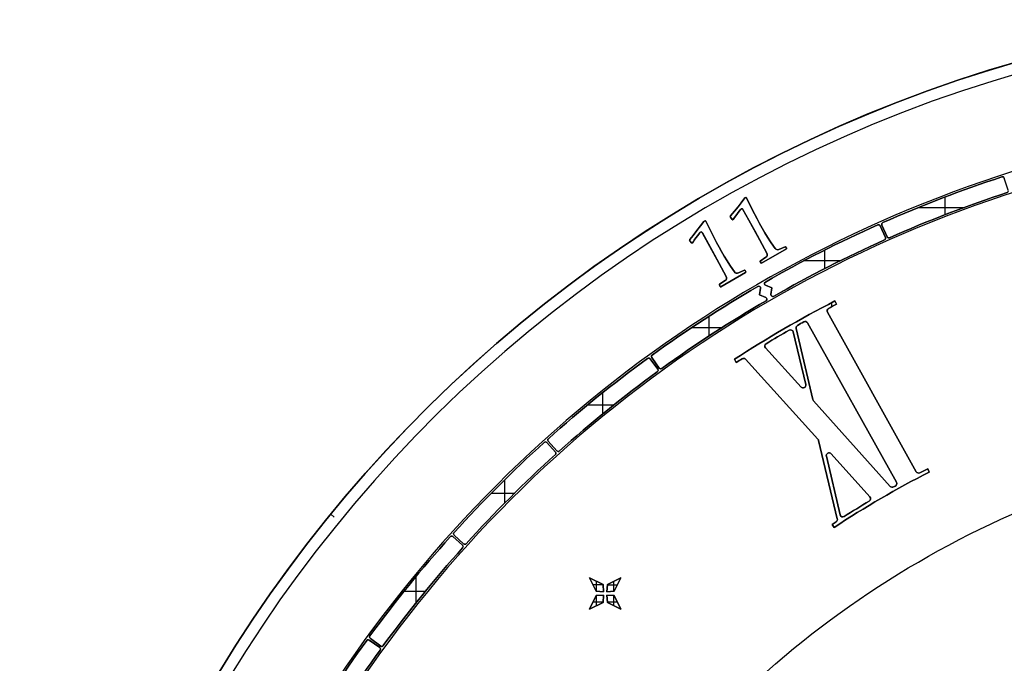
# Model space of a CAD drawing. Extents: x -553 to 949, y 557 to 2321.
# Tile 17 of 25: x -489 to -274, y 1998 to 2138. Entities that reach past the tile are written whole.
import ezdxf

# ---------------------------------------------------------------- set-up
doc = ezdxf.new("R2010")
doc.units = 0
doc.layers.add('3.Dial V2', color=1, linetype='CONTINUOUS')

msp = doc.modelspace()

# ---------------------------------------------------------------- linework, layer by layer
at = {"layer": '3.Dial V2'}
for points in [[(-256.56, 2129.92, 0.380926), (-484.29, 1806.12, 0.380926), (-188.75, 1542.75, 0.380926), (106.79, 1806.12, 0.380926), (-120.94, 2129.92), (-121.26, 2130.01), (-121.57, 2130.11), (-121.89, 2130.22), (-122.21, 2130.3), (-122.53, 2130.36), (-122.86, 2130.41), (-123.19, 2130.45), (-123.51, 2130.51, 0.110995), (-253.99, 2130.51), (-254.31, 2130.45), (-254.64, 2130.41), (-254.97, 2130.36), (-255.29, 2130.3), (-255.61, 2130.22), (-255.93, 2130.11), (-256.24, 2130.01), (-256.56, 2129.92)], [(-188.75, 1540.25, -0.380926), (-486.77, 1805.83, -0.380926), (-257.13, 2132.35), (-257.3, 2132.31), (-257.33, 2132.31, 0.380827), (-486.76, 1805.73, 0.380827), (-188.75, 1540.25)], [(88.67, 1840.25, 0.414214), (-188.75, 2117.67, 0.414214), (-466.17, 1840.25, 0.414214), (-188.75, 1562.83, 0.414214), (88.67, 1840.25)], [(88.67, 1840.25, 0.414214), (-188.75, 2117.67, 0.414214), (-466.17, 1840.25, 0.414214), (-188.75, 1562.83, 0.414214), (88.67, 1840.25)], [(88.67, 1840.25, 0.414214), (-188.75, 2117.67, 0.414214), (-466.17, 1840.25, 0.414214), (-188.75, 1562.83, 0.414214), (88.67, 1840.25)], [(84.27, 1840.25, 0.414214), (-188.75, 2113.27, 0.414214), (-461.77, 1840.25, 0.414214), (-188.75, 1567.23, 0.414214), (84.27, 1840.25)], [(84.27, 1840.25, 0.414214), (-188.75, 2113.27, 0.414214), (-461.77, 1840.25, 0.414214), (-188.75, 1567.23, 0.414214), (84.27, 1840.25)], [(84.27, 1840.25, 0.414214), (-188.75, 2113.27, 0.414214), (-461.77, 1840.25, 0.414214), (-188.75, 1567.23, 0.414214), (84.27, 1840.25)], [(-299.42, 2090.28, -0.025094), (-273.81, 2100.11, 0.413786), (-273.55, 2100.61), (-274.42, 2103.27, 0.414637), (-274.93, 2103.53, 0.025101), (-300.88, 2093.57, 0.414637), (-301.08, 2093.04), (-299.94, 2090.48, 0.413786), (-299.42, 2090.28)], [(-300.88, 2093.57, -0.025101), (-274.93, 2103.53, -0.414637), (-274.42, 2103.27, 0.414637), (-274.93, 2103.53, 0.025101), (-300.88, 2093.57)], [(-327.38, 2084.73, 0.409915), (-327.24, 2084.7), (-321.85, 2087.83, 0.214268), (-321.8, 2087.9, 0.214268), (-321.82, 2087.98), (-322.03, 2088.27, 0.347935), (-322.15, 2088.3), (-323.48, 2087.72, -0.352574), (-324.33, 2087.95), (-324.68, 2088.44), (-325.33, 2089.4), (-325.95, 2090.37), (-326.55, 2091.36), (-327.13, 2092.36), (-327.69, 2093.36), (-328.24, 2094.38), (-329.29, 2096.42), (-330.57, 2098.98, 0.37371), (-330.7, 2099.03), (-330.85, 2098.98, 0.158557), (-330.9, 2098.95), (-331.7, 2097.86), (-332.39, 2096.97), (-333.13, 2096.09), (-334.05, 2095.01, 0.368698), (-334.05, 2094.73), (-333.63, 2094.24, 0.235117), (-333.52, 2094.19, 0.235117), (-333.41, 2094.25), (-333.13, 2094.67), (-332.67, 2095.33), (-332.33, 2095.75), (-332.03, 2096.15), (-331.85, 2096.42), (-331.84, 2096.44, -0.268028), (-331.57, 2096.58, -0.268028), (-331.32, 2096.43), (-328.75, 2091.76), (-326.1, 2086.94, -0.38937), (-326.33, 2086.02), (-327.55, 2085.2, 0.400426), (-327.58, 2085.07), (-327.38, 2084.73)], [(-330.9, 2098.95, -0.158557), (-330.85, 2098.98, 0.158557), (-330.9, 2098.95)], [(-330.7, 2099.03, -0.37371), (-330.57, 2098.98, 0.37371), (-330.7, 2099.03)], [(-299.42, 2090.28, -0.025094), (-273.81, 2100.11, 0.025094), (-299.42, 2090.28)], [(-331.84, 2096.44, -0.268028), (-331.57, 2096.58, -0.268028), (-331.32, 2096.43, 0.268028), (-331.57, 2096.58, 0.268028), (-331.84, 2096.44)], [(-334.05, 2094.73, -0.368698), (-334.05, 2095.01, 0.368698), (-334.05, 2094.73)], [(-333.63, 2094.24, 0.235117), (-333.52, 2094.19, 0.235117), (-333.41, 2094.25, -0.235117), (-333.52, 2094.19, -0.235117), (-333.63, 2094.24)], [(-336.28, 2079.64, 0.217874), (-336.22, 2079.58, 0.217874), (-336.14, 2079.59), (-330.75, 2082.72, 0.39611), (-330.71, 2082.85), (-330.85, 2083.13, 0.399194), (-330.98, 2083.18), (-332.3, 2082.6, -0.352549), (-333.15, 2082.83), (-333.5, 2083.32), (-334.15, 2084.28), (-334.77, 2085.26), (-335.37, 2086.25), (-335.95, 2087.24), (-336.51, 2088.25), (-337.06, 2089.26), (-338.11, 2091.3), (-339.4, 2093.88, 0.352083), (-339.51, 2093.93), (-339.75, 2093.87, 0.175569), (-339.81, 2093.83), (-340.52, 2092.87), (-341.32, 2091.82), (-342.14, 2090.78), (-342.87, 2089.89, 0.36903), (-342.87, 2089.61), (-342.49, 2089.16, 0.247099), (-342.36, 2089.11, 0.247099), (-342.26, 2089.18), (-342.1, 2089.46), (-341.92, 2089.73), (-341.56, 2090.23), (-341.15, 2090.77), (-340.76, 2091.3), (-340.69, 2091.4, -0.261925), (-340.43, 2091.53, -0.261925), (-340.18, 2091.37), (-334.94, 2081.86, -0.389591), (-335.17, 2080.94), (-336.4, 2080.13, 0.35473), (-336.43, 2080.01), (-336.28, 2079.64)], [(-339.81, 2093.83, -0.175569), (-339.75, 2093.87, 0.175569), (-339.81, 2093.83)], [(-339.51, 2093.93, -0.352083), (-339.4, 2093.88, 0.352083), (-339.51, 2093.93)], [(-325.23, 2077.92), (-325.02, 2079.37), (-326.39, 2079.91, -0.287897), (-326.64, 2080.25, -0.287897), (-326.44, 2080.63, -0.024789), (-301.97, 2093.08, -0.414637), (-301.44, 2092.88), (-300.3, 2090.32, -0.413786), (-300.51, 2089.79, 0.024771), (-324.64, 2077.51, -0.286961), (-325.06, 2077.53, -0.286961), (-325.23, 2077.92)], [(-326.39, 2079.91, -0.287897), (-326.64, 2080.25, -0.287897), (-326.44, 2080.63, -0.024789), (-301.97, 2093.08, -0.414637), (-301.44, 2092.88, 0.414637), (-301.97, 2093.08, 0.024789), (-326.44, 2080.63, 0.287897), (-326.64, 2080.25, 0.287897), (-326.39, 2079.91)], [(-301.08, 2093.04, -0.414637), (-300.88, 2093.57, 0.414637), (-301.08, 2093.04)], [(-299.94, 2090.48, 0.413786), (-299.42, 2090.28, -0.413786), (-299.94, 2090.48), (-301.08, 2093.04), (-299.94, 2090.48)], [(-342.87, 2089.61, -0.36903), (-342.87, 2089.89, 0.36903), (-342.87, 2089.61)], [(-340.69, 2091.4, -0.261925), (-340.43, 2091.53, -0.261925), (-340.18, 2091.37, 0.261925), (-340.43, 2091.53, 0.261925), (-340.69, 2091.4)], [(-324.64, 2077.51, -0.024771), (-300.51, 2089.79, 0.024771), (-324.64, 2077.51)], [(-300.51, 2089.79, 0.413786), (-300.3, 2090.32, -0.413786), (-300.51, 2089.79)], [(-342.49, 2089.16, 0.247099), (-342.36, 2089.11, 0.247099), (-342.26, 2089.18, -0.247099), (-342.36, 2089.11, -0.247099), (-342.49, 2089.16)], [(-324.33, 2087.95, 0.352574), (-323.48, 2087.72, -0.352574), (-324.33, 2087.95)], [(-322.15, 2088.3, -0.347935), (-322.03, 2088.27), (-321.82, 2087.98), (-322.03, 2088.27, 0.347935), (-322.15, 2088.3)], [(-321.85, 2087.83, 0.214268), (-321.8, 2087.9, 0.214268), (-321.82, 2087.98, -0.214268), (-321.8, 2087.9, -0.214268), (-321.85, 2087.83)], [(-326.33, 2086.02, 0.38937), (-326.1, 2086.94, -0.38937), (-326.33, 2086.02)], [(-327.58, 2085.07, -0.400426), (-327.55, 2085.2, 0.400426), (-327.58, 2085.07)], [(-327.38, 2084.73, 0.409915), (-327.24, 2084.7, -0.409915), (-327.38, 2084.73)], [(-335.17, 2080.94, 0.389591), (-334.94, 2081.86, -0.389591), (-335.17, 2080.94)], [(-333.15, 2082.83, 0.352549), (-332.3, 2082.6, -0.352549), (-333.15, 2082.83)], [(-330.98, 2083.18, -0.399194), (-330.85, 2083.13, 0.399194), (-330.98, 2083.18)], [(-330.75, 2082.72, 0.39611), (-330.71, 2082.85, -0.39611), (-330.75, 2082.72)], [(-348.98, 2061.8, -0.413786), (-349.54, 2061.89), (-351.18, 2064.16, -0.414637), (-351.09, 2064.72, -0.024789), (-328.08, 2079.68, -0.287897), (-327.65, 2079.67, -0.287897), (-327.48, 2079.28), (-327.7, 2077.82), (-326.34, 2077.28, -0.286961), (-326.09, 2076.94, -0.286961), (-326.28, 2076.56, 0.024771), (-348.98, 2061.8)], [(-349.54, 2061.89), (-351.18, 2064.16, -0.414637), (-351.09, 2064.72, -0.024789), (-328.08, 2079.68, 0.024789), (-351.09, 2064.72, 0.414637), (-351.18, 2064.16), (-349.54, 2061.89, 0.413786), (-348.98, 2061.8, -0.413786), (-349.54, 2061.89)], [(-348.98, 2061.8, -0.024771), (-326.28, 2076.56, 0.286961), (-326.09, 2076.94, 0.286961), (-326.34, 2077.28), (-327.7, 2077.82), (-327.48, 2079.28), (-327.7, 2077.82), (-326.34, 2077.28, -0.286961), (-326.09, 2076.94, -0.286961), (-326.28, 2076.56, 0.024771), (-348.98, 2061.8)], [(-336.43, 2080.01, -0.35473), (-336.4, 2080.13, 0.35473), (-336.43, 2080.01)], [(-336.28, 2079.64, 0.217874), (-336.22, 2079.58, 0.217874), (-336.14, 2079.59, -0.217874), (-336.22, 2079.58, -0.217874), (-336.28, 2079.64)], [(-328.08, 2079.68, -0.287897), (-327.65, 2079.67, -0.287897), (-327.48, 2079.28, 0.287897), (-327.65, 2079.67, 0.287897), (-328.08, 2079.68)], [(-325.23, 2077.92, 0.286961), (-325.06, 2077.53, 0.286961), (-324.64, 2077.51, -0.286961), (-325.06, 2077.53, -0.286961), (-325.23, 2077.92)], [(-311.48, 2027.19, -0.02684), (-290.75, 2039.26), (-291.1, 2039.97, 0.002136), (-292.81, 2039.09, -0.406916), (-293.61, 2039.33), (-312.91, 2074.07, -0.201673), (-312.96, 2074.53, -0.201673), (-312.66, 2074.89, -0.001821), (-310.95, 2075.78), (-311.31, 2076.5, 0.023773), (-333.18, 2063.8), (-332.76, 2063.12, -0.001397), (-331.51, 2063.92, -0.366039), (-330.74, 2063.82), (-314.98, 2046.4, -0.125991), (-314.84, 2046.13), (-310.78, 2029.07, -0.317166), (-311.04, 2028.43, 0.001153), (-311.9, 2027.86), (-311.48, 2027.19), (-311.9, 2027.86, -0.001153), (-311.04, 2028.43, 0.001153), (-311.9, 2027.86), (-311.48, 2027.19)], [(-333.18, 2063.8), (-332.76, 2063.12), (-333.18, 2063.8, -0.023773), (-311.31, 2076.5, 0.023773), (-333.18, 2063.8)], [(-312.91, 2074.07, -0.201673), (-312.96, 2074.53, -0.201673), (-312.66, 2074.89, 0.201673), (-312.96, 2074.53, 0.201673), (-312.91, 2074.07)], [(-312.66, 2074.89, -0.001821), (-310.95, 2075.78, 0.001821), (-312.66, 2074.89)], [(-315.94, 2054.76), (-299.25, 2036.13), (-315.94, 2054.76, -0.125014), (-316.07, 2055.02), (-319.75, 2070.51, -0.333804), (-319.46, 2071.17, -0.00151), (-318.06, 2071.95, -0.414468), (-317.25, 2071.72), (-297.92, 2037.02), (-317.25, 2071.72, 0.414468), (-318.06, 2071.95, 0.00151), (-319.46, 2071.17, 0.333804), (-319.75, 2070.51), (-316.07, 2055.02, 0.125014), (-315.94, 2054.76)], [(-299.25, 2036.13, 0.351308), (-298.51, 2036, -0.000455), (-298.15, 2036.2, 0.413915), (-297.92, 2037.02), (-317.25, 2071.72, 0.414468), (-318.06, 2071.95, 0.00151), (-319.46, 2071.17, 0.333804), (-319.75, 2070.51), (-316.07, 2055.02, 0.125014), (-315.94, 2054.76), (-299.25, 2036.13)], [(-326.4, 2066.27, -0.224184), (-326.55, 2066.76, -0.224184), (-326.27, 2067.18, -0.005498), (-321.24, 2070.15, -0.236897), (-320.71, 2070.18, -0.236897), (-320.36, 2069.77, 0.236897), (-320.71, 2070.18, 0.236897), (-321.24, 2070.15, -0.236897), (-320.71, 2070.18, -0.236897), (-320.36, 2069.77), (-317.64, 2058.32, -0.341969), (-317.95, 2057.65, -0.341969), (-318.67, 2057.77), (-326.4, 2066.27)], [(-326.4, 2066.27, -0.224184), (-326.55, 2066.76, -0.224184), (-326.27, 2067.18, -0.005498), (-321.24, 2070.15, 0.005498), (-326.27, 2067.18, 0.224184), (-326.55, 2066.76, 0.224184), (-326.4, 2066.27)], [(-326.4, 2066.27), (-318.67, 2057.77, 0.341969), (-317.95, 2057.65, 0.341969), (-317.64, 2058.32), (-320.36, 2069.77), (-317.64, 2058.32, -0.341969), (-317.95, 2057.65, -0.341969), (-318.67, 2057.77), (-326.4, 2066.27)], [(-373.7, 2045.95), (-371.83, 2043.87, 0.413786), (-371.26, 2043.84, -0.025094), (-349.95, 2061.1, 0.413786), (-349.86, 2061.66), (-351.51, 2063.92, 0.414637), (-352.06, 2064.01, 0.025101), (-373.67, 2046.52, 0.414637), (-373.7, 2045.95)], [(-373.67, 2046.52, -0.025101), (-352.06, 2064.01, -0.414637), (-351.51, 2063.92, 0.414637), (-352.06, 2064.01, 0.025101), (-373.67, 2046.52)], [(-331.51, 2063.92, -0.366039), (-330.74, 2063.82, 0.366039), (-331.51, 2063.92)], [(-332.76, 2063.12, -0.001397), (-331.51, 2063.92, 0.001397), (-332.76, 2063.12)], [(-371.26, 2043.84, -0.025094), (-349.95, 2061.1, 0.025094), (-371.26, 2043.84)], [(-349.95, 2061.1, 0.413786), (-349.86, 2061.66, -0.413786), (-349.95, 2061.1)], [(-394.19, 2025.49), (-392.11, 2023.62, 0.413786), (-391.54, 2023.65, -0.025094), (-372.15, 2043.04, 0.413786), (-372.12, 2043.61), (-373.99, 2045.69, 0.414637), (-374.56, 2045.71, 0.025101), (-394.21, 2026.06, 0.414637), (-394.19, 2025.49)], [(-394.21, 2026.06, -0.025101), (-374.56, 2045.71, -0.414637), (-373.99, 2045.69, 0.414637), (-374.56, 2045.71, 0.025101), (-394.21, 2026.06)], [(-373.7, 2045.95, -0.414637), (-373.67, 2046.52, 0.414637), (-373.7, 2045.95)], [(-373.7, 2045.95), (-371.83, 2043.87, 0.413786), (-371.26, 2043.84, -0.413786), (-371.83, 2043.87), (-373.7, 2045.95)], [(-314.84, 2046.13, 0.125991), (-314.98, 2046.4, -0.125991), (-314.84, 2046.13)], [(-391.54, 2023.65, -0.025094), (-372.15, 2043.04, 0.025094), (-391.54, 2023.65)], [(-372.15, 2043.04, 0.413786), (-372.12, 2043.61, -0.413786), (-372.15, 2043.04)], [(-313.16, 2042.7, -0.342245), (-312.85, 2043.37, -0.342245), (-312.13, 2043.24), (-303.67, 2033.85, -0.224316), (-303.53, 2033.36, -0.224316), (-303.81, 2032.93, 0.224316), (-303.53, 2033.36, 0.224316), (-303.67, 2033.85), (-312.13, 2043.24, 0.342245), (-312.85, 2043.37, 0.342245), (-313.16, 2042.7)], [(-310.18, 2029.94), (-313.16, 2042.7, -0.342245), (-312.85, 2043.37, -0.342245), (-312.13, 2043.24), (-303.67, 2033.85, -0.224316), (-303.53, 2033.36, -0.224316), (-303.81, 2032.93, 0.007146), (-309.27, 2029.57, -0.24319), (-309.82, 2029.52, -0.24319), (-310.18, 2029.94)], [(-311.48, 2027.19, -0.02684), (-290.75, 2039.26, 0.02684), (-311.48, 2027.19)], [(-293.61, 2039.33, 0.406916), (-292.81, 2039.09, -0.406916), (-293.61, 2039.33)], [(-292.81, 2039.09, -0.002136), (-291.1, 2039.97, 0.002136), (-292.81, 2039.09)], [(-298.51, 2036, -0.000455), (-298.15, 2036.2, 0.000455), (-298.51, 2036)], [(-298.15, 2036.2, 0.413915), (-297.92, 2037.02, -0.413915), (-298.15, 2036.2)], [(-299.25, 2036.13, 0.351308), (-298.51, 2036, -0.351308), (-299.25, 2036.13)], [(-309.27, 2029.57, -0.007146), (-303.81, 2032.93, 0.007146), (-309.27, 2029.57)], [(-310.18, 2029.94, 0.24319), (-309.82, 2029.52, 0.24319), (-309.27, 2029.57, -0.24319), (-309.82, 2029.52, -0.24319), (-310.18, 2029.94)], [(-311.04, 2028.43, 0.317166), (-310.78, 2029.07, -0.317166), (-311.04, 2028.43)], [(-394.19, 2025.49, -0.414637), (-394.21, 2026.06, 0.414637), (-394.19, 2025.49)], [(-394.19, 2025.49), (-392.11, 2023.62, 0.413786), (-391.54, 2023.65, -0.413786), (-392.11, 2023.62), (-394.19, 2025.49)], [(-412.42, 2003.01), (-410.16, 2001.36, 0.413786), (-409.6, 2001.45, -0.025094), (-392.34, 2022.76, 0.413786), (-392.37, 2023.33), (-394.45, 2025.2, 0.414637), (-395.02, 2025.17, 0.025101), (-412.51, 2003.56, 0.414637), (-412.42, 2003.01)], [(-412.51, 2003.56, -0.025101), (-395.02, 2025.17, -0.414637), (-394.45, 2025.2, 0.414637), (-395.02, 2025.17, 0.025101), (-412.51, 2003.56)], [(-394.45, 2025.2), (-392.37, 2023.33, -0.413786), (-392.34, 2022.76, 0.413786), (-392.37, 2023.33), (-394.45, 2025.2)], [(-409.6, 2001.45, -0.025094), (-392.34, 2022.76, 0.025094), (-409.6, 2001.45)], [(-427.78, 1978.98, -0.287897), (-428.17, 1979.15, -0.287897), (-428.18, 1979.58, -0.024789), (-413.22, 2002.59, -0.414637), (-412.66, 2002.68), (-410.39, 2001.04, -0.413786), (-410.3, 2000.48, 0.024771), (-425.06, 1977.78, -0.286961), (-425.44, 1977.59, -0.286961), (-425.78, 1977.84), (-426.32, 1979.2), (-427.78, 1978.98)], [(-427.78, 1978.98, -0.287897), (-428.17, 1979.15, -0.287897), (-428.18, 1979.58, -0.024789), (-413.22, 2002.59, -0.414637), (-412.66, 2002.68, 0.414637), (-413.22, 2002.59, 0.024789), (-428.18, 1979.58, 0.287897), (-428.17, 1979.15, 0.287897), (-427.78, 1978.98)], [(-412.66, 2002.68), (-410.39, 2001.04, -0.413786), (-410.3, 2000.48, 0.413786), (-410.39, 2001.04), (-412.66, 2002.68)], [(-412.42, 2003.01, -0.414637), (-412.51, 2003.56, 0.414637), (-412.42, 2003.01)], [(-412.42, 2003.01), (-410.16, 2001.36, 0.413786), (-409.6, 2001.45, -0.413786), (-410.16, 2001.36), (-412.42, 2003.01)], [(-425.06, 1977.78, -0.024771), (-410.3, 2000.48, 0.024771), (-425.06, 1977.78)]]:
    msp.add_lwpolyline(points, format="xyb", close=True, dxfattribs=at)
for points in [[(-188.75, 1540.25, -0.380827), (-486.76, 1805.73, -0.380827), (-257.33, 2132.31), (-257.1, 2131.33)], [(34.87, 1840.25), (21.32, 1840.25), (18.82, 1840.25, -0.414214), (-188.75, 1632.68, -0.414214), (-396.31, 1840.25, -0.414214), (-188.75, 2047.82, -0.414214), (18.82, 1840.25)]]:
    msp.add_lwpolyline(points, format="xyb", dxfattribs=at)
for points in [[(-334.05, 2095.01), (-333.13, 2096.09), (-332.39, 2096.97), (-331.7, 2097.86), (-330.9, 2098.95), (-331.7, 2097.86), (-332.39, 2096.97), (-333.13, 2096.09), (-334.05, 2095.01)], [(-330.85, 2098.98), (-330.7, 2099.03), (-330.85, 2098.98)], [(-324.33, 2087.95), (-324.68, 2088.44), (-325.33, 2089.4), (-325.95, 2090.37), (-326.55, 2091.36), (-327.13, 2092.36), (-327.69, 2093.36), (-328.24, 2094.38), (-329.29, 2096.42), (-330.57, 2098.98), (-329.29, 2096.42), (-328.24, 2094.38), (-327.69, 2093.36), (-327.13, 2092.36), (-326.55, 2091.36), (-325.95, 2090.37), (-325.33, 2089.4), (-324.68, 2088.44), (-324.33, 2087.95)], [(-333.41, 2094.25), (-333.13, 2094.67), (-332.67, 2095.33), (-332.33, 2095.75), (-332.03, 2096.15), (-331.85, 2096.42), (-331.84, 2096.44), (-331.85, 2096.42), (-332.03, 2096.15), (-332.33, 2095.75), (-332.67, 2095.33), (-333.13, 2094.67), (-333.41, 2094.25)], [(-326.1, 2086.94), (-328.75, 2091.76), (-331.32, 2096.43), (-326.1, 2086.94)], [(-334.05, 2094.73), (-333.63, 2094.24), (-334.05, 2094.73)], [(-342.87, 2089.89), (-342.14, 2090.78), (-341.32, 2091.82), (-340.52, 2092.87), (-339.81, 2093.83), (-340.52, 2092.87), (-341.32, 2091.82), (-342.14, 2090.78), (-342.87, 2089.89)], [(-339.75, 2093.87), (-339.51, 2093.93), (-339.75, 2093.87)], [(-333.15, 2082.83), (-333.5, 2083.32), (-334.15, 2084.28), (-334.77, 2085.26), (-335.37, 2086.25), (-335.95, 2087.24), (-336.51, 2088.25), (-337.06, 2089.26), (-338.11, 2091.3), (-339.4, 2093.88), (-338.11, 2091.3), (-337.06, 2089.26), (-336.51, 2088.25), (-335.95, 2087.24), (-335.37, 2086.25), (-334.77, 2085.26), (-334.15, 2084.28), (-333.5, 2083.32), (-333.15, 2082.83)], [(-300.3, 2090.32), (-301.44, 2092.88), (-300.3, 2090.32)], [(-342.26, 2089.18), (-342.1, 2089.46), (-341.92, 2089.73), (-341.56, 2090.23), (-341.15, 2090.77), (-340.76, 2091.3), (-340.69, 2091.4), (-340.76, 2091.3), (-341.15, 2090.77), (-341.56, 2090.23), (-341.92, 2089.73), (-342.1, 2089.46), (-342.26, 2089.18)], [(-334.94, 2081.86), (-337.54, 2086.58), (-340.15, 2091.31), (-340.18, 2091.37), (-340.15, 2091.31), (-337.54, 2086.58), (-334.94, 2081.86)], [(-342.87, 2089.61), (-342.49, 2089.16), (-342.87, 2089.61)], [(-327.24, 2084.7), (-321.85, 2087.83), (-327.24, 2084.7)], [(-323.48, 2087.72), (-322.15, 2088.3), (-323.48, 2087.72)], [(-327.55, 2085.2), (-326.33, 2086.02), (-327.55, 2085.2)], [(-327.38, 2084.73), (-327.58, 2085.07), (-327.38, 2084.73)], [(-336.14, 2079.59), (-330.75, 2082.72), (-336.14, 2079.59)], [(-332.3, 2082.6), (-330.98, 2083.18), (-332.3, 2082.6)], [(-330.71, 2082.85), (-330.85, 2083.13), (-330.71, 2082.85)], [(-336.28, 2079.64), (-336.43, 2080.01), (-336.28, 2079.64)], [(-336.4, 2080.13), (-335.17, 2080.94), (-336.4, 2080.13)], [(-326.39, 2079.91), (-325.02, 2079.37), (-326.39, 2079.91)], [(-325.23, 2077.92), (-325.02, 2079.37), (-325.23, 2077.92)], [(-310.95, 2075.78), (-311.31, 2076.5), (-310.95, 2075.78)], [(-293.61, 2039.33), (-312.91, 2074.07), (-293.61, 2039.33)], [(-349.86, 2061.66), (-351.51, 2063.92), (-349.86, 2061.66)], [(-330.74, 2063.82), (-314.98, 2046.4), (-330.74, 2063.82)], [(-373.99, 2045.69), (-372.12, 2043.61), (-373.99, 2045.69)], [(-314.84, 2046.13), (-310.78, 2029.07), (-314.84, 2046.13)], [(-310.18, 2029.94), (-313.16, 2042.7), (-310.18, 2029.94)], [(-290.75, 2039.26), (-291.1, 2039.97), (-290.75, 2039.26)], [(-364.75, 2016.25), (-361.75, 2014.75), (-364.75, 2016.25)], [(-363.25, 2013.34), (-361.66, 2013.16), (-361.75, 2014.75), (-364.75, 2016.25), (-363.25, 2013.34)], [(-363.25, 2013.34), (-364.75, 2016.25), (-363.25, 2013.34)], [(-361.66, 2013.16), (-361.75, 2014.75), (-361.66, 2013.16)], [(-360.95, 2013.16), (-359.37, 2013.34), (-357.87, 2016.25), (-360.78, 2014.75), (-360.95, 2013.16)], [(-360.95, 2013.16), (-360.78, 2014.75), (-360.95, 2013.16)], [(-360.78, 2014.75), (-357.87, 2016.25), (-359.37, 2013.34), (-357.87, 2016.25), (-360.78, 2014.75)], [(-363.25, 2013.34), (-361.66, 2013.16), (-363.25, 2013.34)], [(-360.95, 2013.16), (-359.37, 2013.34), (-360.95, 2013.16)], [(-364.75, 2009.37), (-363.25, 2012.37), (-361.66, 2012.45), (-361.75, 2010.87), (-364.75, 2009.37)], [(-364.75, 2009.37), (-363.25, 2012.37), (-364.75, 2009.37)], [(-364.75, 2009.37), (-361.75, 2010.87), (-364.75, 2009.37)], [(-363.25, 2012.37), (-361.66, 2012.45), (-361.75, 2010.87), (-361.66, 2012.45), (-363.25, 2012.37)], [(-360.78, 2010.87), (-360.95, 2012.45), (-360.78, 2010.87)], [(-360.78, 2010.87), (-357.87, 2009.37), (-359.37, 2012.37), (-360.95, 2012.45), (-359.37, 2012.37), (-357.87, 2009.37), (-360.78, 2010.87)], [(-360.78, 2010.87), (-357.87, 2009.37), (-359.37, 2012.37), (-360.95, 2012.45), (-360.78, 2010.87)]]:
    msp.add_lwpolyline(points, close=True, dxfattribs=at)
for points in [[(-287.32, 2095.29), (-287.32, 2099.14)], [(-293.03, 2096.89), (-283.06, 2096.89)], [(-313.46, 2083.58), (-313.46, 2087.62)], [(-317.97, 2085.29), (-310.06, 2085.29)], [(-311.96, 2075.26), (-311.96, 2076.16)], [(-338.67, 2068.91), (-338.67, 2073.2)], [(-342.43, 2070.73), (-335.85, 2070.73)], [(-361.79, 2051.95), (-361.79, 2056.58)], [(-365.07, 2053.91), (-359.36, 2053.91)], [(-383.17, 2032.5), (-383.17, 2037.59)], [(-386.09, 2034.67), (-381, 2034.67)], [(-420.26, 2029.46), (-421.04, 2030.1)], [(-402.41, 2010.86), (-402.41, 2016.57)], [(-361.74, 2014.7), (-363.95, 2014.7)], [(-363.2, 2013.33), (-363.2, 2015.47)], [(-360.78, 2014.7), (-358.66, 2014.7)], [(-359.41, 2013.33), (-359.41, 2015.45)], [(-405.08, 2013.29), (-400.45, 2013.29)], [(-361.74, 2010.91), (-363.97, 2010.91)], [(-363.2, 2010.14), (-363.2, 2012.37)], [(-358.64, 2010.91), (-360.78, 2010.91)], [(-359.41, 2010.16), (-359.41, 2012.37)]]:
    msp.add_lwpolyline(points, dxfattribs=at)

doc.saveas('drawing.dxf')
